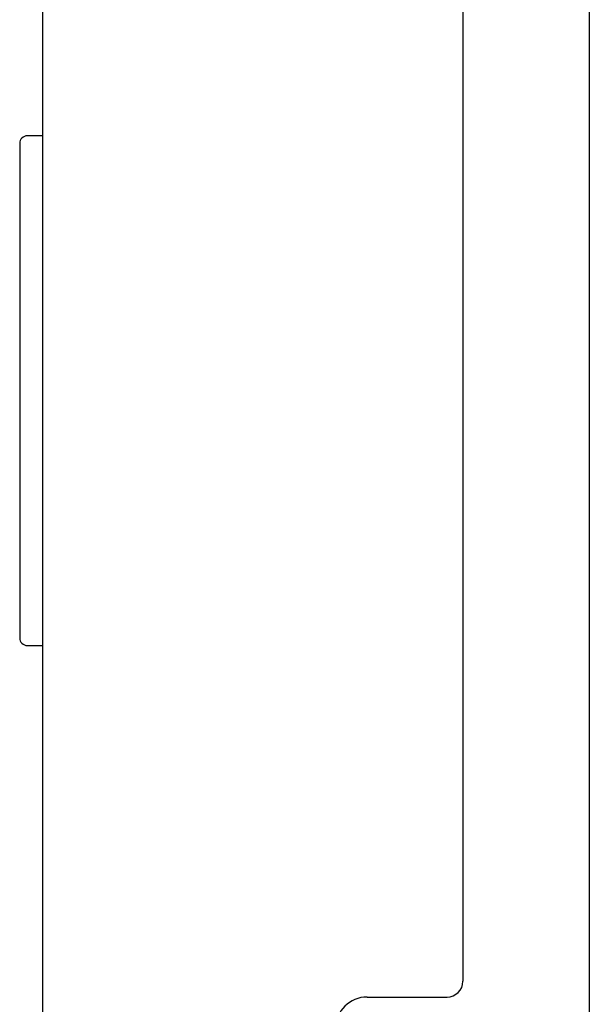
# Model space of a CAD drawing. Header units: inches. Extents: x 0 to 291, y 0 to 188.
# Tile 93 of 113: x 152.04 to 153.16, y 129.96 to 131.89. Entities that reach past the tile are written whole.
import ezdxf

# ---------------------------------------------------------------- set-up
doc = ezdxf.new("R2010")
doc.units = ezdxf.units.IN
doc.header["$LTSCALE"] = 16.018896
doc.header["$MEASUREMENT"] = 0
doc.layers.get('0').update_dxf_attribs({"linetype": 'CONTINUOUS'})
doc.layers.add('02___PRT_ALL_AXES', color=7, linetype='CONTINUOUS')

msp = doc.modelspace()

# ---------------------------------------------------------------- linework, layer by layer
at = {"color": 3, "linetype": 'Continuous'}
for p, q in [((153.1616, 133.3468), (153.1616, 98.9728)), ((152.9136, 133.0698), (152.9136, 130.0013)), ((152.0886, 133.0428), (152.0886, 129.1623)), ((152.7256, 129.9703), (152.8826, 129.9703))]:
    msp.add_line(p, q, dxfattribs=at)
at = {"color": 7, "linetype": 'Continuous'}
for p, q in [((152.0886, 131.6598), (152.0586, 131.6598)), ((152.0436, 131.6448), (152.0436, 130.6748)), ((152.0586, 130.6598), (152.0886, 130.6598))]:
    msp.add_line(p, q, dxfattribs=at)
for centre, start, end in [((152.0586, 131.6448), 90, 180), ((152.0586, 130.6748), 180, 270)]:
    msp.add_arc(centre, 0.015, start, end, dxfattribs=at)
at = {"color": 3, "linetype": 'Continuous'}
for centre, radius, start, end in [((152.8826, 130.0013), 0.031, 270, 360), ((152.7256, 129.9083), 0.062, 90, 180)]:
    msp.add_arc(centre, radius, start, end, dxfattribs=at)
at = {"layer": '02___PRT_ALL_AXES', "color": 7, "linetype": 'Continuous'}
msp.add_line((152.0436, 131.6448), (152.0436, 130.6748), dxfattribs=at)

doc.saveas('drawing.dxf')
